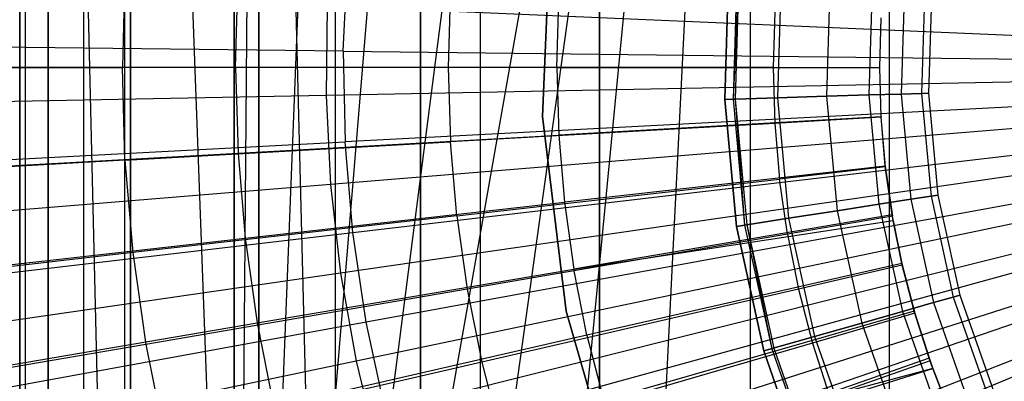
# Model space of a CAD drawing. Extents: x -8.3 to 8.8, y -6 to 6.
# Tile 71 of 177: x -0.709 to -0.199, y -0.162 to 0.025. Entities that reach past the tile are written whole.
import ezdxf

# ---------------------------------------------------------------- set-up
doc = ezdxf.new("R2010")
doc.units = 0
doc.header["$LTSCALE"] = 2.54
doc.layers.get('0').update_dxf_attribs({"linetype": 'CONTINUOUS'})

# ---------------------------------------------------------------- blocks, each defined once
blk = doc.blocks.new('DROPS_COLOR_A_STL')
at = {"color": 0}
for p, q in [((7.69156, 0.9, 29.82024), (7.69156, -0.9, 29.82024)), ((7.69156, -0.9, 47.32024), (7.69156, 0.9, 47.32024)), ((7.69156, 0.9, 29.82024), (7.69156, -0.9, 29.82024)), ((7.69156, -0.9, 47.32024), (7.69156, 0.9, 47.32024)), ((7.69156, -0.9, 14.0503), (7.69156, 0.9, 14.0503)), ((7.69156, -0.9, 14.0503), (7.69156, 0.9, 14.0503)), ((7.69156, -0.9, 25.61104), (7.69156, 0.9, 25.61104)), ((7.69156, -0.9, 25.61104), (7.69156, 0.9, 25.61104)), ((7.69156, 0.9, 35.68402), (7.69156, -0.9, 35.68402)), ((7.69156, 0.9, 35.68402), (7.69156, -0.9, 35.68402)), ((7.69156, -0.9, 47.32024), (7.69156, 0.9, 47.32024)), ((7.69156, -0.9, 47.32024), (7.69156, 0.9, 47.32024)), ((7.69156, -0.9, 17.94131), (7.69156, 0.9, 17.94131)), ((7.69156, -0.9, 25.61104), (7.69156, 0.9, 25.61104)), ((7.69156, -0.9, 17.94131), (7.69156, 0.9, 17.94131)), ((7.69156, 0.9, 29.82024), (7.69156, -0.9, 29.82024)), ((7.69156, 0.9, 29.82024), (7.69156, -0.9, 29.82024)), ((7.69434, 0.9, 47.36103), (7.69434, -0.9, 47.36103)), ((7.69434, 0.9, 47.36103), (7.69434, -0.9, 47.36103)), ((7.70624, -0.9, 47.41294), (7.70624, 0.9, 47.41294)), ((7.70624, -0.9, 47.41294), (7.70624, 0.9, 47.41294)), ((7.70624, 0.9, 25.70374), (7.74885, -0.9, 25.78737)), ((7.70624, 0.9, 25.70374), (7.74885, -0.9, 25.78737)), ((7.70624, 0.9, 25.70374), (7.70624, -0.9, 25.70374)), ((7.70624, 0.9, 25.70374), (7.70624, -0.9, 25.70374)), ((7.70624, 0.9, 25.70374), (7.70624, -0.9, 25.70374)), ((7.70624, 0.9, 25.70374), (7.74885, -0.9, 25.78737)), ((7.70624, 0.9, 25.70374), (7.74885, -0.9, 25.78737)), ((7.74885, -0.9, 47.49657), (7.74885, 0.9, 47.49657)), ((7.74885, -0.9, 47.49657), (7.74885, 0.9, 47.49657)), ((7.74885, 0.9, 25.78737), (7.81522, -0.9, 25.85374)), ((7.74885, 0.9, 25.78737), (7.81522, -0.9, 25.85374)), ((7.74885, 0.9, 25.78737), (7.74885, -0.9, 25.78737)), ((7.74885, 0.9, 25.78737), (7.74885, -0.9, 25.78737)), ((7.74885, 0.9, 25.78737), (7.74885, -0.9, 25.78737)), ((7.74885, 0.9, 25.78737), (7.74885, -0.9, 25.78737)), ((7.74885, 0.9, 25.78737), (7.81522, -0.9, 25.85374)), ((7.74885, 0.9, 25.78737), (7.81522, -0.9, 25.85374)), ((7.81522, -0.9, 47.56294), (7.81522, 0.9, 47.56294)), ((7.81522, -0.9, 47.56294), (7.81522, 0.9, 47.56294)), ((7.81522, 0.9, 25.85374), (7.81522, -0.9, 25.85374)), ((7.81522, 0.9, 25.85374), (7.81522, -0.9, 25.85374)), ((7.81522, 0.9, 25.85374), (7.81522, -0.9, 25.85374)), ((7.89885, -0.9, 47.60555), (7.89885, 0.9, 47.60555)), ((7.89885, -0.9, 47.60555), (7.89885, 0.9, 47.60555)), ((7.89885, 0.9, 25.89635), (7.89885, -0.9, 25.89635)), ((7.89885, 0.9, 25.89635), (7.89885, -0.9, 25.89635)), ((7.99156, 0.9, 47.62024), (7.99156, -0.9, 47.62024)), ((7.99156, 0.9, 47.62024), (7.99156, -0.9, 47.62024)), ((7.99156, 0.9, 25.91104), (7.99156, -0.9, 25.91104)), ((7.99156, 0.9, 25.91104), (7.99156, -0.9, 25.91104)), ((7.99156, 0.9, 25.91104), (7.99156, -0.9, 25.91104)), ((7.70624, -0.88708, 47.41294), (7.70624, 0.88708, 47.41294)), ((7.70624, -0.88708, 47.41294), (7.70624, 0.88708, 47.41294)), ((7.72457, -0.86858, 47.45705), (7.72466, 0.8685, 47.45722)), ((7.72457, -0.86858, 47.45705), (7.72466, 0.8685, 47.45722)), ((7.74569, 0.84912, 53.47526), (7.74569, -0.84913, 53.47526)), ((7.74569, 0.84912, 53.47526), (7.74569, -0.84913, 53.47526)), ((7.74885, -0.84637, 47.49657), (7.74885, 0.84637, 47.49657)), ((7.74885, -0.84637, 47.49657), (7.74885, 0.84637, 47.49657)), ((7.80239, 0.80506, 53.48361), (7.80239, -0.80506, 53.48361)), ((7.80239, 0.80506, 53.48361), (7.80239, -0.80506, 53.48361)), ((7.80239, -0.80506, 47.55308), (7.80239, 0.80506, 47.55308)), ((7.80239, -0.80506, 47.55308), (7.80239, 0.80506, 47.55308)), ((7.80239, -0.80506, 47.55308), (7.81522, 0.79651, 47.56294)), ((7.80239, -0.80506, 47.55308), (7.81522, 0.79651, 47.56294)), ((7.85488, -0.77292, 47.58729), (7.81522, 0.79651, 47.56294)), ((7.85488, -0.77292, 47.58729), (7.81522, 0.79651, 47.56294)), ((7.85488, -0.77292, 47.58729), (7.85482, 0.77295, 47.58726)), ((7.85488, -0.77292, 47.58729), (7.85482, 0.77295, 47.58726)), ((7.86429, 0.7679, 53.4923), (7.80239, -0.80506, 53.48361)), ((7.86429, 0.7679, 53.4923), (7.80239, -0.80506, 53.48361)), ((7.89885, -0.75128, 47.60555), (7.89885, 0.75128, 47.60555)), ((7.89885, -0.75128, 47.60555), (7.89885, 0.75128, 47.60555)), ((7.80239, -0.80506, 53.48361), (7.92993, 0.73856, 53.50105)), ((7.80239, -0.80506, 53.48361), (7.92993, 0.73856, 53.50105)), ((7.92993, -0.73856, 47.61384), (7.92993, 0.73856, 47.61384)), ((7.92993, -0.73856, 47.61384), (7.92993, 0.73856, 47.61384)), ((7.99156, -0.71905, 47.62024), (7.99156, 0.71905, 47.62024)), ((7.99156, -0.71905, 47.62024), (7.99156, 0.71905, 47.62024)), ((7.99845, 0.71732, 53.50964), (7.80239, -0.80506, 53.48361)), ((7.99845, 0.71732, 53.50964), (7.80239, -0.80506, 53.48361)), ((8.06964, 0.70433, 53.51802), (7.80239, -0.80506, 53.48361)), ((8.06964, 0.70433, 53.51802), (7.80239, -0.80506, 53.48361)), ((8.06964, 0.70433, 53.51802), (7.86432, -0.76789, 53.49231)), ((8.06964, 0.70433, 53.51802), (7.86432, -0.76789, 53.49231)), ((7.92993, -0.73856, 53.50105), (8.06964, 0.70433, 53.51802)), ((7.92993, -0.73856, 53.50105), (8.06964, 0.70433, 53.51802)), ((7.99845, -0.71732, 53.50964), (8.06964, 0.70433, 53.51802)), ((7.99845, -0.71732, 53.50964), (8.06964, 0.70433, 53.51802)), ((8.06964, -0.70433, 53.51802), (8.06964, 0.70433, 53.51802)), ((8.06964, -0.70433, 53.51802), (8.06964, 0.70433, 53.51802)), ((8.14152, -0.7, 53.52589), (8.14156, 0.7, 53.52589)), ((8.14152, -0.7, 53.52589), (8.14156, 0.7, 53.52589)), ((7.96615, 0.07594, 164.41781), (7.96207, -0.02537, 164.41781)), ((7.96207, -0.02537, 164.51781), (7.96615, 0.07594, 164.51781)), ((7.96207, -0.02537, 164.51781), (7.96615, 0.07594, 164.51781)), ((7.96615, 0.07594, 164.41781), (7.96207, -0.02537, 164.41781)), ((7.85895, 0.00853, 1.98105), (7.861, 0.05545, 1.98105)), ((7.85895, 0.00853, 1.98105), (7.861, 0.05545, 1.98105)), ((7.74595, 0.04792, 13.89275), (7.74459, 0, 13.89275)), ((7.74595, 0.04792, 13.89275), (7.74459, 0, 13.89275)), ((8.05631, -0.01649, 164.40681), (8.05834, 0.04941, 164.40681)), ((8.05834, 0.04941, 164.30681), (8.05631, -0.01649, 164.30681)), ((8.05631, -0.01649, 164.51781), (8.05834, 0.04941, 164.51781)), ((8.05834, 0.04941, 164.30681), (8.05631, -0.01649, 164.30681)), ((8.05631, -0.01649, 164.51781), (8.05834, 0.04941, 164.51781)), ((8.05834, 0.04941, 164.41781), (8.05631, -0.01649, 164.41781)), ((8.05834, 0.04941, 164.41781), (8.05631, -0.01649, 164.41781)), ((8.05631, -0.01649, 164.40681), (8.05834, 0.04941, 164.40681)), ((8.06262, 0.04901, 164.41573), (8.06061, -0.01636, 164.41573)), ((8.06368, 0.04891, 164.41108), (8.06061, -0.01636, 164.41573)), ((8.06368, 0.04891, 164.41108), (8.06167, -0.01633, 164.41108)), ((8.06368, 0.04891, 164.41108), (8.06167, -0.01633, 164.41108)), ((8.08553, 0.04689, 164.3104), (8.0836, -0.01565, 164.3104)), ((8.08553, 0.04689, 164.3104), (8.0836, -0.01565, 164.3104)), ((8.08553, 0.04689, 164.51421), (8.0836, -0.01565, 164.51421)), ((8.08553, 0.04689, 164.51421), (8.0836, -0.01565, 164.51421)), ((7.80323, 0, 13.98782), (7.80448, 0.0442, 13.98782)), ((7.80323, 0, 13.98782), (7.80448, 0.0442, 13.98782)), ((8.11087, 0.04454, 164.32095), (8.10903, -0.01487, 164.32095)), ((8.11087, 0.04454, 164.32095), (8.10903, -0.01487, 164.32095)), ((8.11087, 0.04454, 164.50367), (8.10903, -0.01487, 164.50367)), ((8.11087, 0.04454, 164.50367), (8.10903, -0.01487, 164.50367)), ((8.13262, 0.04253, 164.33771), (8.13087, -0.01419, 164.33771)), ((8.13262, 0.04253, 164.33771), (8.13087, -0.01419, 164.33771)), ((8.13262, 0.04253, 164.4869), (8.13087, -0.01419, 164.4869)), ((8.13262, 0.04253, 164.4869), (8.13087, -0.01419, 164.4869)), ((8.14932, 0.04098, 164.35956), (8.14763, -0.01368, 164.35956)), ((8.14932, 0.04098, 164.35956), (8.14763, -0.01368, 164.35956)), ((8.14932, 0.04098, 164.46506), (8.14763, -0.01368, 164.46506)), ((8.14932, 0.04098, 164.46506), (8.14763, -0.01368, 164.46506)), ((7.91438, 0.03837, 13.92904), (7.91329, 0, 13.92904)), ((7.91438, 0.03837, 13.92904), (7.91329, 0, 13.92904)), ((8.15981, 0.04001, 164.385), (8.15817, -0.01335, 164.385)), ((8.15981, 0.04001, 164.385), (8.15817, -0.01335, 164.385)), ((8.15981, 0.04001, 164.43961), (8.15817, -0.01335, 164.43961)), ((8.15981, 0.04001, 164.43961), (8.15817, -0.01335, 164.43961)), ((8.16339, 0.03968, 164.4123), (8.16176, -0.01324, 164.4123)), ((8.16339, 0.03968, 164.4123), (8.16176, -0.01324, 164.4123)), ((7.96941, 0, 14.02141), (7.97039, 0.03488, 14.02141)), ((7.96941, 0, 14.02141), (7.97039, 0.03488, 14.02141)), ((8.08227, 0.02886, 13.96019), (8.08146, 0, 13.96019)), ((8.08227, 0.02886, 13.96019), (8.08146, 0, 13.96019)), ((8.13656, 0, 13.96929), (8.13728, 0.02574, 13.96929)), ((8.13656, 0, 13.96929), (8.13728, 0.02574, 13.96929)), ((8.13656, 0, 14.0503), (8.13727, 0.02551, 14.0503)), ((8.13656, 0, 14.0503), (8.13727, 0.02551, 14.0503)), ((7.85895, 0.00853, 1.98105), (7.49786, 0.01273, 2.05569)), ((7.85895, 0.00853, 1.98105), (7.49786, 0.01273, 2.05569)), ((7.85895, 0.00853, 1.98105), (7.8599, -0.03843, 1.98105)), ((7.85895, 0.00853, 1.98105), (8.22398, 0.00428, 1.9291)), ((7.85895, 0.00853, 1.98105), (8.22398, 0.00428, 1.9291)), ((7.85895, 0.00853, 1.98105), (7.8599, -0.03843, 1.98105)), ((7.57528, 0, 13.85123), (7.74459, 0, 13.89275)), ((7.57528, 0, 13.85123), (7.74459, 0, 13.89275)), ((7.80323, 0, 13.98782), (7.63661, 0, 13.94927)), ((7.80323, 0, 13.98782), (7.63661, 0, 13.94927)), ((7.74595, -0.04792, 13.89275), (7.74459, 0, 13.89275)), ((7.91329, 0, 13.92904), (7.74459, 0, 13.89275)), ((7.74595, -0.04792, 13.89275), (7.74459, 0, 13.89275)), ((7.91329, 0, 13.92904), (7.74459, 0, 13.89275)), ((7.80323, 0, 13.98782), (7.80448, -0.0442, 13.98782)), ((7.96941, 0, 14.02141), (7.80323, 0, 13.98782)), ((7.80323, 0, 13.98782), (7.80448, -0.0442, 13.98782)), ((7.96941, 0, 14.02141), (7.80323, 0, 13.98782)), ((8.08146, 0, 13.96019), (7.91329, 0, 13.92904)), ((7.91329, 0, 13.92904), (7.91438, -0.03837, 13.92904)), ((8.08146, 0, 13.96019), (7.91329, 0, 13.92904)), ((7.91329, 0, 13.92904), (7.91438, -0.03837, 13.92904)), ((7.96941, 0, 14.02141), (8.13656, 0, 14.0503)), ((7.96941, 0, 14.02141), (7.97039, -0.03488, 14.02141)), ((7.96941, 0, 14.02141), (8.13656, 0, 14.0503)), ((7.96941, 0, 14.02141), (7.97039, -0.03488, 14.02141)), ((8.08146, 0, 13.96019), (8.08227, -0.02886, 13.96019)), ((8.08146, 0, 13.96019), (8.13656, 0, 13.96929)), ((8.08146, 0, 13.96019), (8.08227, -0.02886, 13.96019)), ((8.08146, 0, 13.96019), (8.13656, 0, 13.96929)), ((8.13727, -0.02551, 14.0503), (8.13656, 0, 14.0503)), ((8.13656, 0, 14.0503), (8.13656, 0, 13.96929)), ((8.13656, 0, 14.0503), (8.13656, 0, 13.96929)), ((8.13727, -0.02551, 14.0503), (8.13656, 0, 14.0503)), ((8.13728, -0.02574, 13.96929), (8.13656, 0, 13.96929)), ((8.13728, -0.02574, 13.96929), (8.13656, 0, 13.96929)), ((8.10903, -0.01487, 164.32095), (8.0836, -0.01565, 164.3104)), ((8.10903, -0.01487, 164.32095), (8.0836, -0.01565, 164.3104)), ((8.0836, -0.01565, 164.51421), (8.10903, -0.01487, 164.50367)), ((8.0836, -0.01565, 164.51421), (8.10903, -0.01487, 164.50367)), ((8.13087, -0.01419, 164.33771), (8.10903, -0.01487, 164.32095)), ((8.13087, -0.01419, 164.33771), (8.10903, -0.01487, 164.32095)), ((8.10903, -0.01487, 164.50367), (8.13087, -0.01419, 164.4869)), ((8.10903, -0.01487, 164.50367), (8.13087, -0.01419, 164.4869)), ((8.10903, -0.01487, 164.32095), (8.11452, -0.07405, 164.32095)), ((8.10903, -0.01487, 164.32095), (8.11452, -0.07405, 164.32095)), ((8.10903, -0.01487, 164.50367), (8.11452, -0.07405, 164.50367)), ((8.10903, -0.01487, 164.50367), (8.11452, -0.07405, 164.50367)), ((8.14763, -0.01368, 164.35956), (8.13087, -0.01419, 164.33771)), ((8.14763, -0.01368, 164.35956), (8.13087, -0.01419, 164.33771)), ((8.13087, -0.01419, 164.4869), (8.14763, -0.01368, 164.46506)), ((8.13087, -0.01419, 164.4869), (8.14763, -0.01368, 164.46506)), ((8.13087, -0.01419, 164.33771), (8.13611, -0.0707, 164.33771)), ((8.13087, -0.01419, 164.33771), (8.13611, -0.0707, 164.33771)), ((8.13087, -0.01419, 164.4869), (8.13611, -0.0707, 164.4869)), ((8.13087, -0.01419, 164.4869), (8.13611, -0.0707, 164.4869)), ((8.15817, -0.01335, 164.385), (8.14763, -0.01368, 164.35956)), ((8.15817, -0.01335, 164.385), (8.14763, -0.01368, 164.35956)), ((8.14763, -0.01368, 164.46506), (8.15817, -0.01335, 164.43961)), ((8.14763, -0.01368, 164.46506), (8.15817, -0.01335, 164.43961)), ((8.14763, -0.01368, 164.35956), (8.15268, -0.06813, 164.35956)), ((8.14763, -0.01368, 164.35956), (8.15268, -0.06813, 164.35956)), ((8.14763, -0.01368, 164.46506), (8.15268, -0.06813, 164.46506)), ((8.14763, -0.01368, 164.46506), (8.15268, -0.06813, 164.46506)), ((8.16176, -0.01324, 164.4123), (8.15817, -0.01335, 164.385)), ((8.16176, -0.01324, 164.4123), (8.15817, -0.01335, 164.385)), ((8.15817, -0.01335, 164.43961), (8.16176, -0.01324, 164.4123)), ((8.15817, -0.01335, 164.43961), (8.16176, -0.01324, 164.4123)), ((8.15817, -0.01335, 164.385), (8.16309, -0.06651, 164.385)), ((8.15817, -0.01335, 164.385), (8.16309, -0.06651, 164.385)), ((8.15817, -0.01335, 164.43961), (8.16309, -0.06651, 164.43961)), ((8.15817, -0.01335, 164.43961), (8.16309, -0.06651, 164.43961)), ((8.16176, -0.01324, 164.4123), (8.16664, -0.06596, 164.4123)), ((8.16176, -0.01324, 164.4123), (8.16664, -0.06596, 164.4123)), ((8.22447, -0.01928, 1.9291), (7.8599, -0.03843, 1.98105)), ((8.22447, -0.01928, 1.9291), (7.8599, -0.03843, 1.98105)), ((8.0836, -0.01565, 164.3104), (8.05631, -0.01649, 164.30681)), ((8.0836, -0.01565, 164.3104), (8.05631, -0.01649, 164.30681)), ((8.05631, -0.01649, 164.51781), (8.0836, -0.01565, 164.51421)), ((8.05631, -0.01649, 164.51781), (8.0836, -0.01565, 164.51421)), ((8.05631, -0.01649, 164.40681), (8.06167, -0.01633, 164.41108)), ((8.05631, -0.01649, 164.40681), (8.06167, -0.01633, 164.41108)), ((8.06061, -0.01636, 164.41573), (8.05631, -0.01649, 164.41781)), ((8.06061, -0.01636, 164.41573), (8.05631, -0.01649, 164.41781)), ((8.06239, -0.08214, 164.40681), (8.05631, -0.01649, 164.40681)), ((8.05631, -0.01649, 164.30681), (8.06239, -0.08214, 164.30681)), ((8.06239, -0.08214, 164.51781), (8.05631, -0.01649, 164.51781)), ((8.05631, -0.01649, 164.30681), (8.06239, -0.08214, 164.30681)), ((8.06239, -0.08214, 164.51781), (8.05631, -0.01649, 164.51781)), ((8.05631, -0.01649, 164.41781), (8.06239, -0.08214, 164.41781)), ((8.05631, -0.01649, 164.41781), (8.06239, -0.08214, 164.41781)), ((8.06239, -0.08214, 164.40681), (8.05631, -0.01649, 164.40681)), ((8.06167, -0.01633, 164.41108), (8.06061, -0.01636, 164.41573)), ((8.06061, -0.01636, 164.41573), (8.06664, -0.08148, 164.41573)), ((8.06167, -0.01633, 164.41108), (8.06664, -0.08148, 164.41573)), ((8.06167, -0.01633, 164.41108), (8.06769, -0.08132, 164.41108)), ((8.06167, -0.01633, 164.41108), (8.06769, -0.08132, 164.41108)), ((8.0836, -0.01565, 164.3104), (8.08938, -0.07795, 164.3104)), ((8.0836, -0.01565, 164.3104), (8.08938, -0.07795, 164.3104)), ((8.0836, -0.01565, 164.51421), (8.08938, -0.07795, 164.51421)), ((8.0836, -0.01565, 164.51421), (8.08938, -0.07795, 164.51421)), ((7.96207, -0.02537, 164.41781), (7.96207, -0.02537, 164.51781)), ((7.96207, -0.02537, 164.41781), (7.97429, -0.12602, 164.41781)), ((7.97429, -0.12602, 164.51781), (7.96207, -0.02537, 164.51781)), ((7.96207, -0.02537, 164.41781), (7.96207, -0.02537, 164.51781)), ((7.97429, -0.12602, 164.51781), (7.96207, -0.02537, 164.51781)), ((7.96207, -0.02537, 164.41781), (7.97429, -0.12602, 164.41781)), ((8.08227, -0.02886, 13.96019), (7.91438, -0.03837, 13.92904)), ((8.08227, -0.02886, 13.96019), (7.91438, -0.03837, 13.92904)), ((8.13727, -0.02551, 14.0503), (7.97039, -0.03488, 14.02141)), ((8.13727, -0.02551, 14.0503), (7.97039, -0.03488, 14.02141)), ((8.13728, -0.02574, 13.96929), (8.08227, -0.02886, 13.96019)), ((8.13728, -0.02574, 13.96929), (8.08227, -0.02886, 13.96019)), ((8.08227, -0.02886, 13.96019), (8.08472, -0.05763, 13.96019)), ((8.08227, -0.02886, 13.96019), (8.08472, -0.05763, 13.96019)), ((8.13942, -0.05094, 14.0503), (8.13727, -0.02551, 14.0503)), ((8.13727, -0.02551, 14.0503), (8.13728, -0.02574, 13.96929)), ((8.13727, -0.02551, 14.0503), (8.13728, -0.02574, 13.96929)), ((8.13942, -0.05094, 14.0503), (8.13727, -0.02551, 14.0503)), ((8.13947, -0.0514, 13.96929), (8.13728, -0.02574, 13.96929)), ((8.13947, -0.0514, 13.96929), (8.13728, -0.02574, 13.96929)), ((7.80448, -0.0442, 13.98782), (7.97039, -0.03488, 14.02141)), ((7.80448, -0.0442, 13.98782), (7.97039, -0.03488, 14.02141)), ((7.97039, -0.03488, 14.02141), (7.97333, -0.06966, 14.02141)), ((7.97039, -0.03488, 14.02141), (7.97333, -0.06966, 14.02141)), ((7.49929, -0.05737, 2.05569), (7.8599, -0.03843, 1.98105)), ((7.49929, -0.05737, 2.05569), (7.8599, -0.03843, 1.98105)), ((7.74595, -0.04792, 13.89275), (7.91438, -0.03837, 13.92904)), ((7.74595, -0.04792, 13.89275), (7.91438, -0.03837, 13.92904)), ((7.86387, -0.08523, 1.98105), (7.8599, -0.03843, 1.98105)), ((7.86387, -0.08523, 1.98105), (7.8599, -0.03843, 1.98105)), ((7.91763, -0.07662, 13.92904), (7.91438, -0.03837, 13.92904)), ((7.91763, -0.07662, 13.92904), (7.91438, -0.03837, 13.92904)), ((7.63811, -0.05354, 13.94927), (7.80448, -0.0442, 13.98782)), ((7.63811, -0.05354, 13.94927), (7.80448, -0.0442, 13.98782)), ((7.80448, -0.0442, 13.98782), (7.80819, -0.08826, 13.98782)), ((7.80448, -0.0442, 13.98782), (7.80819, -0.08826, 13.98782)), ((7.86387, -0.08523, 1.98105), (8.22646, -0.04276, 1.9291)), ((7.86387, -0.08523, 1.98105), (8.22646, -0.04276, 1.9291)), ((7.74595, -0.04792, 13.89275), (7.57691, -0.0575, 13.85123)), ((7.74595, -0.04792, 13.89275), (7.57691, -0.0575, 13.85123)), ((7.74595, -0.04792, 13.89275), (7.75002, -0.09568, 13.89275)), ((7.74595, -0.04792, 13.89275), (7.75002, -0.09568, 13.89275)), ((8.13942, -0.05094, 14.0503), (7.97333, -0.06966, 14.02141)), ((8.13942, -0.05094, 14.0503), (7.97333, -0.06966, 14.02141)), ((8.14298, -0.07622, 14.0503), (8.13942, -0.05094, 14.0503)), ((8.13942, -0.05094, 14.0503), (8.13947, -0.0514, 13.96929)), ((8.13942, -0.05094, 14.0503), (8.13947, -0.0514, 13.96929)), ((8.13942, -0.05094, 14.0503), (8.1431, -0.0769, 13.96929)), ((8.13942, -0.05094, 14.0503), (8.1431, -0.0769, 13.96929)), ((8.14298, -0.07622, 14.0503), (8.13942, -0.05094, 14.0503)), ((8.13947, -0.0514, 13.96929), (8.08472, -0.05763, 13.96019)), ((8.13947, -0.0514, 13.96929), (8.08472, -0.05763, 13.96019)), ((8.1431, -0.0769, 13.96929), (8.13947, -0.0514, 13.96929)), ((8.1431, -0.0769, 13.96929), (8.13947, -0.0514, 13.96929)), ((7.91763, -0.07662, 13.92904), (8.08472, -0.05763, 13.96019)), ((7.91763, -0.07662, 13.92904), (8.08472, -0.05763, 13.96019)), ((8.0888, -0.08621, 13.96019), (8.08472, -0.05763, 13.96019)), ((8.0888, -0.08621, 13.96019), (8.08472, -0.05763, 13.96019)), ((8.22995, -0.06606, 1.9291), (7.87082, -0.13167, 1.98105)), ((8.22995, -0.06606, 1.9291), (7.87082, -0.13167, 1.98105)), ((8.16664, -0.06596, 164.4123), (8.16309, -0.06651, 164.385)), ((8.16664, -0.06596, 164.4123), (8.16309, -0.06651, 164.385)), ((8.16309, -0.06651, 164.43961), (8.16664, -0.06596, 164.4123)), ((8.16309, -0.06651, 164.43961), (8.16664, -0.06596, 164.4123)), ((8.16664, -0.06596, 164.4123), (8.17797, -0.11768, 164.4123)), ((8.16664, -0.06596, 164.4123), (8.17797, -0.11768, 164.4123)), ((7.80819, -0.08826, 13.98782), (7.97333, -0.06966, 14.02141)), ((7.80819, -0.08826, 13.98782), (7.97333, -0.06966, 14.02141)), ((7.97333, -0.06966, 14.02141), (7.9782, -0.10421, 14.02141)), ((7.97333, -0.06966, 14.02141), (7.9782, -0.10421, 14.02141)), ((8.13611, -0.0707, 164.33771), (8.11452, -0.07405, 164.32095)), ((8.13611, -0.0707, 164.33771), (8.11452, -0.07405, 164.32095)), ((8.11452, -0.07405, 164.50367), (8.13611, -0.0707, 164.4869)), ((8.11452, -0.07405, 164.50367), (8.13611, -0.0707, 164.4869)), ((8.15268, -0.06813, 164.35956), (8.13611, -0.0707, 164.33771)), ((8.15268, -0.06813, 164.35956), (8.13611, -0.0707, 164.33771)), ((8.13611, -0.0707, 164.4869), (8.15268, -0.06813, 164.46506)), ((8.13611, -0.0707, 164.4869), (8.15268, -0.06813, 164.46506)), ((8.13611, -0.0707, 164.33771), (8.14825, -0.12613, 164.33771)), ((8.13611, -0.0707, 164.33771), (8.14825, -0.12613, 164.33771)), ((8.13611, -0.0707, 164.4869), (8.14825, -0.12613, 164.4869)), ((8.13611, -0.0707, 164.4869), (8.14825, -0.12613, 164.4869)), ((8.16309, -0.06651, 164.385), (8.15268, -0.06813, 164.35956)), ((8.16309, -0.06651, 164.385), (8.15268, -0.06813, 164.35956)), ((8.15268, -0.06813, 164.46506), (8.16309, -0.06651, 164.43961)), ((8.15268, -0.06813, 164.46506), (8.16309, -0.06651, 164.43961)), ((8.15268, -0.06813, 164.35956), (8.16438, -0.12154, 164.35956)), ((8.15268, -0.06813, 164.35956), (8.16438, -0.12154, 164.35956)), ((8.15268, -0.06813, 164.46506), (8.16438, -0.12154, 164.46506)), ((8.15268, -0.06813, 164.46506), (8.16438, -0.12154, 164.46506)), ((8.16309, -0.06651, 164.385), (8.17451, -0.11866, 164.385)), ((8.16309, -0.06651, 164.385), (8.17451, -0.11866, 164.385)), ((8.16309, -0.06651, 164.43961), (8.17451, -0.11866, 164.43961)), ((8.16309, -0.06651, 164.43961), (8.17451, -0.11866, 164.43961)), ((8.14298, -0.07622, 14.0503), (7.9782, -0.10421, 14.02141)), ((8.14298, -0.07622, 14.0503), (7.9782, -0.10421, 14.02141)), ((8.11452, -0.07405, 164.32095), (8.08938, -0.07795, 164.3104)), ((8.11452, -0.07405, 164.32095), (8.08938, -0.07795, 164.3104)), ((8.08938, -0.07795, 164.51421), (8.11452, -0.07405, 164.50367)), ((8.08938, -0.07795, 164.51421), (8.11452, -0.07405, 164.50367)), ((8.11452, -0.07405, 164.32095), (8.12723, -0.13211, 164.32095)), ((8.11452, -0.07405, 164.32095), (8.12723, -0.13211, 164.32095)), ((8.11452, -0.07405, 164.50367), (8.12723, -0.13211, 164.50367)), ((8.11452, -0.07405, 164.50367), (8.12723, -0.13211, 164.50367)), ((8.14347, -0.07901, 14.0503), (8.14298, -0.07622, 14.0503)), ((8.14298, -0.07622, 14.0503), (8.1431, -0.0769, 13.96929)), ((8.14298, -0.07622, 14.0503), (8.1431, -0.0769, 13.96929)), ((8.14347, -0.07901, 14.0503), (8.14298, -0.07622, 14.0503)), ((7.91763, -0.07662, 13.92904), (7.75002, -0.09568, 13.89275)), ((7.91763, -0.07662, 13.92904), (7.75002, -0.09568, 13.89275)), ((7.91763, -0.07662, 13.92904), (7.92305, -0.11463, 13.92904)), ((7.91763, -0.07662, 13.92904), (7.92305, -0.11463, 13.92904)), ((7.9782, -0.10421, 14.02141), (8.14347, -0.07901, 14.0503)), ((7.9782, -0.10421, 14.02141), (8.14347, -0.07901, 14.0503)), ((8.08938, -0.07795, 164.3104), (8.06239, -0.08214, 164.30681)), ((8.08938, -0.07795, 164.3104), (8.06239, -0.08214, 164.30681)), ((8.06239, -0.08214, 164.51781), (8.08938, -0.07795, 164.51421)), ((8.06239, -0.08214, 164.51781), (8.08938, -0.07795, 164.51421)), ((8.06239, -0.08214, 164.40681), (8.06769, -0.08132, 164.41108)), ((8.06239, -0.08214, 164.40681), (8.06769, -0.08132, 164.41108)), ((8.06664, -0.08148, 164.41573), (8.06239, -0.08214, 164.41781)), ((8.06664, -0.08148, 164.41573), (8.06239, -0.08214, 164.41781)), ((8.06769, -0.08132, 164.41108), (8.06664, -0.08148, 164.41573)), ((8.06664, -0.08148, 164.41573), (8.08063, -0.14537, 164.41573)), ((8.06769, -0.08132, 164.41108), (8.08063, -0.14537, 164.41573)), ((8.06769, -0.08132, 164.41108), (8.08166, -0.14508, 164.41108)), ((8.06769, -0.08132, 164.41108), (8.08166, -0.14508, 164.41108)), ((8.1431, -0.0769, 13.96929), (8.0888, -0.08621, 13.96019)), ((8.1431, -0.0769, 13.96929), (8.0888, -0.08621, 13.96019)), ((8.08938, -0.07795, 164.3104), (8.10276, -0.13907, 164.3104)), ((8.08938, -0.07795, 164.3104), (8.10276, -0.13907, 164.3104)), ((8.08938, -0.07795, 164.51421), (8.10276, -0.13907, 164.51421)), ((8.08938, -0.07795, 164.51421), (8.10276, -0.13907, 164.51421)), ((8.14347, -0.07901, 14.0503), (8.1431, -0.0769, 13.96929)), ((8.14347, -0.07901, 14.0503), (8.1431, -0.0769, 13.96929)), ((8.14817, -0.10214, 13.96929), (8.1431, -0.0769, 13.96929)), ((8.14817, -0.10214, 13.96929), (8.1431, -0.0769, 13.96929)), ((8.14796, -0.10125, 14.0503), (8.14347, -0.07901, 14.0503)), ((8.14347, -0.07901, 14.0503), (8.14817, -0.10214, 13.96929)), ((8.14347, -0.07901, 14.0503), (8.14817, -0.10214, 13.96929)), ((8.14796, -0.10125, 14.0503), (8.14347, -0.07901, 14.0503)), ((7.50521, -0.12723, 2.05569), (7.86387, -0.08523, 1.98105)), ((7.50521, -0.12723, 2.05569), (7.86387, -0.08523, 1.98105)), ((7.87082, -0.13167, 1.98105), (7.86387, -0.08523, 1.98105)), ((7.87082, -0.13167, 1.98105), (7.86387, -0.08523, 1.98105)), ((8.0888, -0.08621, 13.96019), (7.92305, -0.11463, 13.92904)), ((8.0888, -0.08621, 13.96019), (7.92305, -0.11463, 13.92904)), ((8.0765, -0.14655, 164.40681), (8.06239, -0.08214, 164.40681)), ((8.06239, -0.08214, 164.30681), (8.0765, -0.14655, 164.30681)), ((8.0765, -0.14655, 164.51781), (8.06239, -0.08214, 164.51781)), ((8.06239, -0.08214, 164.30681), (8.0765, -0.14655, 164.30681)), ((8.0765, -0.14655, 164.51781), (8.06239, -0.08214, 164.51781)), ((8.06239, -0.08214, 164.41781), (8.0765, -0.14655, 164.41781)), ((8.06239, -0.08214, 164.41781), (8.0765, -0.14655, 164.41781)), ((8.0765, -0.14655, 164.40681), (8.06239, -0.08214, 164.40681)), ((8.0888, -0.08621, 13.96019), (8.09448, -0.11451, 13.96019)), ((8.0888, -0.08621, 13.96019), (8.09448, -0.11451, 13.96019)), ((7.64262, -0.10692, 13.94927), (7.80819, -0.08826, 13.98782)), ((7.64262, -0.10692, 13.94927), (7.80819, -0.08826, 13.98782)), ((7.80819, -0.08826, 13.98782), (7.81437, -0.13205, 13.98782)), ((7.80819, -0.08826, 13.98782), (7.81437, -0.13205, 13.98782)), ((8.23492, -0.0891, 1.9291), (7.88074, -0.17758, 1.98105)), ((8.23492, -0.0891, 1.9291), (7.88074, -0.17758, 1.98105)), ((7.75002, -0.09568, 13.89275), (7.58178, -0.11481, 13.85123)), ((7.75002, -0.09568, 13.89275), (7.58178, -0.11481, 13.85123)), ((7.75002, -0.09568, 13.89275), (7.75678, -0.14314, 13.89275)), ((7.75002, -0.09568, 13.89275), (7.75678, -0.14314, 13.89275)), ((8.14796, -0.10125, 14.0503), (7.98501, -0.13844, 14.02141)), ((8.14796, -0.10125, 14.0503), (7.98501, -0.13844, 14.02141)), ((8.15434, -0.12596, 14.0503), (8.14796, -0.10125, 14.0503)), ((8.14796, -0.10125, 14.0503), (8.14817, -0.10214, 13.96929)), ((8.14796, -0.10125, 14.0503), (8.14817, -0.10214, 13.96929)), ((8.14796, -0.10125, 14.0503), (8.15466, -0.12706, 13.96929)), ((8.14796, -0.10125, 14.0503), (8.15466, -0.12706, 13.96929)), ((8.15434, -0.12596, 14.0503), (8.14796, -0.10125, 14.0503)), ((7.81437, -0.13205, 13.98782), (7.9782, -0.10421, 14.02141)), ((7.81437, -0.13205, 13.98782), (7.9782, -0.10421, 14.02141)), ((7.98501, -0.13844, 14.02141), (7.9782, -0.10421, 14.02141)), ((7.98501, -0.13844, 14.02141), (7.9782, -0.10421, 14.02141)), ((8.14817, -0.10214, 13.96929), (8.09448, -0.11451, 13.96019)), ((8.14817, -0.10214, 13.96929), (8.09448, -0.11451, 13.96019)), ((8.15466, -0.12706, 13.96929), (8.14817, -0.10214, 13.96929)), ((8.15466, -0.12706, 13.96929), (8.14817, -0.10214, 13.96929)), ((8.24136, -0.11176, 1.9291), (7.89358, -0.22276, 1.98105)), ((8.24136, -0.11176, 1.9291), (7.89358, -0.22276, 1.98105)), ((7.92305, -0.11463, 13.92904), (7.75678, -0.14314, 13.89275)), ((7.92305, -0.11463, 13.92904), (7.75678, -0.14314, 13.89275)), ((7.92305, -0.11463, 13.92904), (7.9306, -0.15226, 13.92904)), ((7.92305, -0.11463, 13.92904), (7.9306, -0.15226, 13.92904)), ((8.09448, -0.11451, 13.96019), (7.9306, -0.15226, 13.92904)), ((8.09448, -0.11451, 13.96019), (7.9306, -0.15226, 13.92904)), ((8.09448, -0.11451, 13.96019), (8.10175, -0.14245, 13.96019)), ((8.09448, -0.11451, 13.96019), (8.10175, -0.14245, 13.96019)), ((8.16438, -0.12154, 164.35956), (8.14825, -0.12613, 164.33771)), ((8.16438, -0.12154, 164.35956), (8.14825, -0.12613, 164.33771)), ((8.14825, -0.12613, 164.4869), (8.16438, -0.12154, 164.46506)), ((8.14825, -0.12613, 164.4869), (8.16438, -0.12154, 164.46506)), ((8.17451, -0.11866, 164.385), (8.16438, -0.12154, 164.35956)), ((8.17451, -0.11866, 164.385), (8.16438, -0.12154, 164.35956)), ((8.16438, -0.12154, 164.46506), (8.17451, -0.11866, 164.43961)), ((8.16438, -0.12154, 164.46506), (8.17451, -0.11866, 164.43961)), ((8.16438, -0.12154, 164.35956), (8.18255, -0.17312, 164.35956)), ((8.16438, -0.12154, 164.35956), (8.18255, -0.17312, 164.35956)), ((8.16438, -0.12154, 164.46506), (8.18255, -0.17312, 164.46506)), ((8.16438, -0.12154, 164.46506), (8.18255, -0.17312, 164.46506)), ((8.17797, -0.11768, 164.4123), (8.17451, -0.11866, 164.385)), ((8.17797, -0.11768, 164.4123), (8.17451, -0.11866, 164.385)), ((8.17451, -0.11866, 164.43961), (8.17797, -0.11768, 164.4123)), ((8.17451, -0.11866, 164.43961), (8.17797, -0.11768, 164.4123)), ((8.17451, -0.11866, 164.385), (8.19226, -0.16901, 164.385)), ((8.17451, -0.11866, 164.385), (8.19226, -0.16901, 164.385)), ((8.17451, -0.11866, 164.43961), (8.19226, -0.16901, 164.43961)), ((8.17451, -0.11866, 164.43961), (8.19226, -0.16901, 164.43961)), ((8.17797, -0.11768, 164.4123), (8.19557, -0.16761, 164.4123)), ((8.17797, -0.11768, 164.4123), (8.19557, -0.16761, 164.4123)), ((7.97429, -0.12602, 164.41781), (7.97429, -0.12602, 164.51781)), ((7.97429, -0.12602, 164.41781), (8.0025, -0.2234, 164.41781)), ((8.0025, -0.2234, 164.51781), (7.97429, -0.12602, 164.51781)), ((7.97429, -0.12602, 164.41781), (7.97429, -0.12602, 164.51781)), ((8.0025, -0.2234, 164.51781), (7.97429, -0.12602, 164.51781)), ((7.97429, -0.12602, 164.41781), (8.0025, -0.2234, 164.41781)), ((8.15434, -0.12596, 14.0503), (7.99373, -0.17223, 14.02141)), ((8.15434, -0.12596, 14.0503), (7.99373, -0.17223, 14.02141)), ((8.15466, -0.12706, 13.96929), (8.10175, -0.14245, 13.96019)), ((8.15466, -0.12706, 13.96929), (8.10175, -0.14245, 13.96019)), ((8.14825, -0.12613, 164.33771), (8.12723, -0.13211, 164.32095)), ((8.14825, -0.12613, 164.33771), (8.12723, -0.13211, 164.32095)), ((8.12723, -0.13211, 164.50367), (8.14825, -0.12613, 164.4869)), ((8.12723, -0.13211, 164.50367), (8.14825, -0.12613, 164.4869)), ((8.14825, -0.12613, 164.33771), (8.16711, -0.17965, 164.33771)), ((8.14825, -0.12613, 164.33771), (8.16711, -0.17965, 164.33771)), ((8.14825, -0.12613, 164.4869), (8.16711, -0.17965, 164.4869)), ((8.14825, -0.12613, 164.4869), (8.16711, -0.17965, 164.4869)), ((8.16209, -0.15028, 14.0503), (8.15434, -0.12596, 14.0503)), ((8.15434, -0.12596, 14.0503), (8.15466, -0.12706, 13.96929)), ((8.15434, -0.12596, 14.0503), (8.15466, -0.12706, 13.96929)), ((8.15434, -0.12596, 14.0503), (8.16255, -0.15158, 13.96929)), ((8.15434, -0.12596, 14.0503), (8.16255, -0.15158, 13.96929)), ((8.16209, -0.15028, 14.0503), (8.15434, -0.12596, 14.0503)), ((8.16255, -0.15158, 13.96929), (8.15466, -0.12706, 13.96929)), ((8.16255, -0.15158, 13.96929), (8.15466, -0.12706, 13.96929)), ((7.87082, -0.13167, 1.98105), (7.5156, -0.19657, 2.05569)), ((7.87082, -0.13167, 1.98105), (7.5156, -0.19657, 2.05569)), ((7.6501, -0.15996, 13.94927), (7.81437, -0.13205, 13.98782)), ((7.6501, -0.15996, 13.94927), (7.81437, -0.13205, 13.98782)), ((7.81437, -0.13205, 13.98782), (7.823, -0.17542, 13.98782)), ((7.81437, -0.13205, 13.98782), (7.823, -0.17542, 13.98782)), ((7.88074, -0.17758, 1.98105), (7.87082, -0.13167, 1.98105)), ((7.88074, -0.17758, 1.98105), (7.87082, -0.13167, 1.98105)), ((8.12723, -0.13211, 164.32095), (8.10276, -0.13907, 164.3104)), ((8.12723, -0.13211, 164.32095), (8.10276, -0.13907, 164.3104)), ((8.10276, -0.13907, 164.51421), (8.12723, -0.13211, 164.50367)), ((8.10276, -0.13907, 164.51421), (8.12723, -0.13211, 164.50367)), ((8.12723, -0.13211, 164.32095), (8.14699, -0.18817, 164.32095)), ((8.12723, -0.13211, 164.32095), (8.14699, -0.18817, 164.32095)), ((8.12723, -0.13211, 164.50367), (8.14699, -0.18817, 164.50367)), ((8.12723, -0.13211, 164.50367), (8.14699, -0.18817, 164.50367)), ((8.24924, -0.13397, 1.9291), (7.90929, -0.26702, 1.98105)), ((8.24924, -0.13397, 1.9291), (7.90929, -0.26702, 1.98105)), ((7.98501, -0.13844, 14.02141), (7.823, -0.17542, 13.98782)), ((7.98501, -0.13844, 14.02141), (7.823, -0.17542, 13.98782)), ((8.10175, -0.14245, 13.96019), (7.94027, -0.18941, 13.92904)), ((8.10175, -0.14245, 13.96019), (7.94027, -0.18941, 13.92904)), ((7.98501, -0.13844, 14.02141), (7.99373, -0.17223, 14.02141)), ((7.98501, -0.13844, 14.02141), (7.99373, -0.17223, 14.02141)), ((8.10276, -0.13907, 164.3104), (8.0765, -0.14655, 164.30681)), ((8.10276, -0.13907, 164.3104), (8.0765, -0.14655, 164.30681)), ((8.0765, -0.14655, 164.51781), (8.10276, -0.13907, 164.51421)), ((8.0765, -0.14655, 164.51781), (8.10276, -0.13907, 164.51421)), ((8.10175, -0.14245, 13.96019), (8.1106, -0.16993, 13.96019)), ((8.10175, -0.14245, 13.96019), (8.1106, -0.16993, 13.96019)), ((8.10276, -0.13907, 164.3104), (8.12356, -0.19809, 164.3104)), ((8.10276, -0.13907, 164.3104), (8.12356, -0.19809, 164.3104)), ((8.10276, -0.13907, 164.51421), (8.12356, -0.19809, 164.51421)), ((8.10276, -0.13907, 164.51421), (8.12356, -0.19809, 164.51421)), ((7.75678, -0.14314, 13.89275), (7.58989, -0.17175, 13.85123)), ((7.75678, -0.14314, 13.89275), (7.58989, -0.17175, 13.85123)), ((7.75678, -0.14314, 13.89275), (7.76621, -0.19014, 13.89275)), ((7.75678, -0.14314, 13.89275), (7.76621, -0.19014, 13.89275)), ((8.0765, -0.14655, 164.40681), (8.08166, -0.14508, 164.41108)), ((8.0765, -0.14655, 164.40681), (8.08166, -0.14508, 164.41108)), ((8.08063, -0.14537, 164.41573), (8.0765, -0.14655, 164.41781)), ((8.08063, -0.14537, 164.41573), (8.0765, -0.14655, 164.41781)), ((8.09841, -0.20873, 164.40681), (8.0765, -0.14655, 164.40681)), ((8.0765, -0.14655, 164.30681), (8.09841, -0.20873, 164.30681)), ((8.09841, -0.20873, 164.51781), (8.0765, -0.14655, 164.51781)), ((8.0765, -0.14655, 164.30681), (8.09841, -0.20873, 164.30681)), ((8.09841, -0.20873, 164.51781), (8.0765, -0.14655, 164.51781)), ((8.0765, -0.14655, 164.41781), (8.09841, -0.20873, 164.41781)), ((8.0765, -0.14655, 164.41781), (8.09841, -0.20873, 164.41781)), ((8.09841, -0.20873, 164.40681), (8.0765, -0.14655, 164.40681)), ((8.08166, -0.14508, 164.41108), (8.08063, -0.14537, 164.41573)), ((8.08166, -0.14508, 164.41108), (8.08063, -0.14537, 164.41573)), ((8.08063, -0.14537, 164.41573), (8.10237, -0.20705, 164.41573)), ((8.08063, -0.14537, 164.41573), (8.10237, -0.20705, 164.41573)), ((8.08166, -0.14508, 164.41108), (8.10335, -0.20664, 164.41108)), ((8.08166, -0.14508, 164.41108), (8.10335, -0.20664, 164.41108)), ((7.9306, -0.15226, 13.92904), (7.76621, -0.19014, 13.89275)), ((7.9306, -0.15226, 13.92904), (7.76621, -0.19014, 13.89275)), ((7.9306, -0.15226, 13.92904), (7.94027, -0.18941, 13.92904)), ((7.9306, -0.15226, 13.92904), (7.94027, -0.18941, 13.92904)), ((8.16209, -0.15028, 14.0503), (8.00433, -0.20548, 14.02141)), ((8.16209, -0.15028, 14.0503), (8.00433, -0.20548, 14.02141)), ((8.16255, -0.15158, 13.96929), (8.1106, -0.16993, 13.96019)), ((8.16255, -0.15158, 13.96929), (8.1106, -0.16993, 13.96019)), ((8.164, -0.15562, 14.0503), (8.16209, -0.15028, 14.0503)), ((8.16209, -0.15028, 14.0503), (8.16255, -0.15158, 13.96929)), ((8.16209, -0.15028, 14.0503), (8.16255, -0.15158, 13.96929)), ((8.16209, -0.15028, 14.0503), (8.164, -0.15562, 13.96929)), ((8.16209, -0.15028, 14.0503), (8.164, -0.15562, 13.96929)), ((8.164, -0.15562, 14.0503), (8.16209, -0.15028, 14.0503)), ((8.164, -0.15562, 13.96929), (8.16255, -0.15158, 13.96929)), ((8.164, -0.15562, 13.96929), (8.16255, -0.15158, 13.96929)), ((8.00433, -0.20548, 14.02141), (8.164, -0.15562, 14.0503)), ((8.00433, -0.20548, 14.02141), (8.164, -0.15562, 14.0503)), ((8.164, -0.15562, 13.96929), (8.1106, -0.16993, 13.96019)), ((8.164, -0.15562, 13.96929), (8.1106, -0.16993, 13.96019)), ((8.17119, -0.17412, 14.0503), (8.164, -0.15562, 14.0503)), ((8.164, -0.15562, 14.0503), (8.164, -0.15562, 13.96929)), ((8.164, -0.15562, 14.0503), (8.164, -0.15562, 13.96929)), ((8.164, -0.15562, 14.0503), (8.17181, -0.17561, 13.96929)), ((8.17181, -0.17561, 13.96929), (8.164, -0.15562, 13.96929)), ((8.164, -0.15562, 14.0503), (8.17181, -0.17561, 13.96929)), ((8.17119, -0.17412, 14.0503), (8.164, -0.15562, 14.0503)), ((8.17181, -0.17561, 13.96929), (8.164, -0.15562, 13.96929))]:
    blk.add_line(p, q, dxfattribs=at)
blk = doc.blocks.new('GROUP_1')
at = {"color": 0}
for p, q in [((7.76536, 6.03024, 0.04602), (7.76483, 5.98411, 0.04602)), ((7.76536, 6.03024, 0.04602), (7.76483, 5.98411, 0.04602)), ((8.13515, 6.01442, 0.01151), (7.76536, 6.03024, 0.04602)), ((8.13515, 6.01442, 0.01151), (7.76536, 6.03024, 0.04602)), ((8.13488, 5.99131, 0.01151), (7.76483, 5.98411, 0.04602)), ((8.13488, 5.99131, 0.01151), (7.76483, 5.98411, 0.04602)), ((7.76483, 5.98411, 0.04602), (7.39762, 5.97696, 0.10337)), ((7.76483, 5.98411, 0.04602), (7.39762, 5.97696, 0.10337)), ((7.76483, 5.98411, 0.04602), (7.76716, 5.93804, 0.04602)), ((7.76483, 5.98411, 0.04602), (7.76716, 5.93804, 0.04602)), ((8.13605, 5.96823, 0.01151), (7.76716, 5.93804, 0.04602)), ((8.13605, 5.96823, 0.01151), (7.76716, 5.93804, 0.04602)), ((8.13865, 5.94527, 0.01151), (7.77235, 5.8922, 0.04602)), ((8.13865, 5.94527, 0.01151), (7.77235, 5.8922, 0.04602)), ((7.76716, 5.93804, 0.04602), (7.40111, 5.90807, 0.10337)), ((7.76716, 5.93804, 0.04602), (7.40111, 5.90807, 0.10337)), ((7.76716, 5.93804, 0.04602), (7.77235, 5.8922, 0.04602)), ((7.76716, 5.93804, 0.04602), (7.77235, 5.8922, 0.04602)), ((8.14267, 5.92251, 0.01151), (7.78038, 5.84677, 0.04602)), ((8.14267, 5.92251, 0.01151), (7.78038, 5.84677, 0.04602)), ((8.1481, 5.90005, 0.01151), (7.79122, 5.80193, 0.04602)), ((8.1481, 5.90005, 0.01151), (7.79122, 5.80193, 0.04602)), ((7.77235, 5.8922, 0.04602), (7.40887, 5.83953, 0.10337)), ((7.77235, 5.8922, 0.04602), (7.40887, 5.83953, 0.10337)), ((7.77235, 5.8922, 0.04602), (7.78038, 5.84677, 0.04602)), ((7.77235, 5.8922, 0.04602), (7.78038, 5.84677, 0.04602)), ((8.15492, 5.87797, 0.01151), (7.80483, 5.75785, 0.04602)), ((8.15492, 5.87797, 0.01151), (7.80483, 5.75785, 0.04602)), ((8.1631, 5.85635, 0.01151), (7.82115, 5.7147, 0.04602)), ((8.1631, 5.85635, 0.01151), (7.82115, 5.7147, 0.04602)), ((7.78038, 5.84677, 0.04602), (7.42088, 5.77161, 0.10337)), ((7.78038, 5.84677, 0.04602), (7.42088, 5.77161, 0.10337)), ((7.78038, 5.84677, 0.04602), (7.79122, 5.80193, 0.04602)), ((7.78038, 5.84677, 0.04602), (7.79122, 5.80193, 0.04602))]:
    blk.add_line(p, q, dxfattribs=at)
blk.add_blockref('DROPS_COLOR_A_STL', (-0.0852, 5.99854, -1.80007), dxfattribs=at)

msp = doc.modelspace()

# ---------------------------------------------------------------- block references
at = {"color": 0}
msp.add_blockref('GROUP_1', (-8.3148, -5.99854, 1.80007), dxfattribs=at)

doc.saveas('drawing.dxf')
